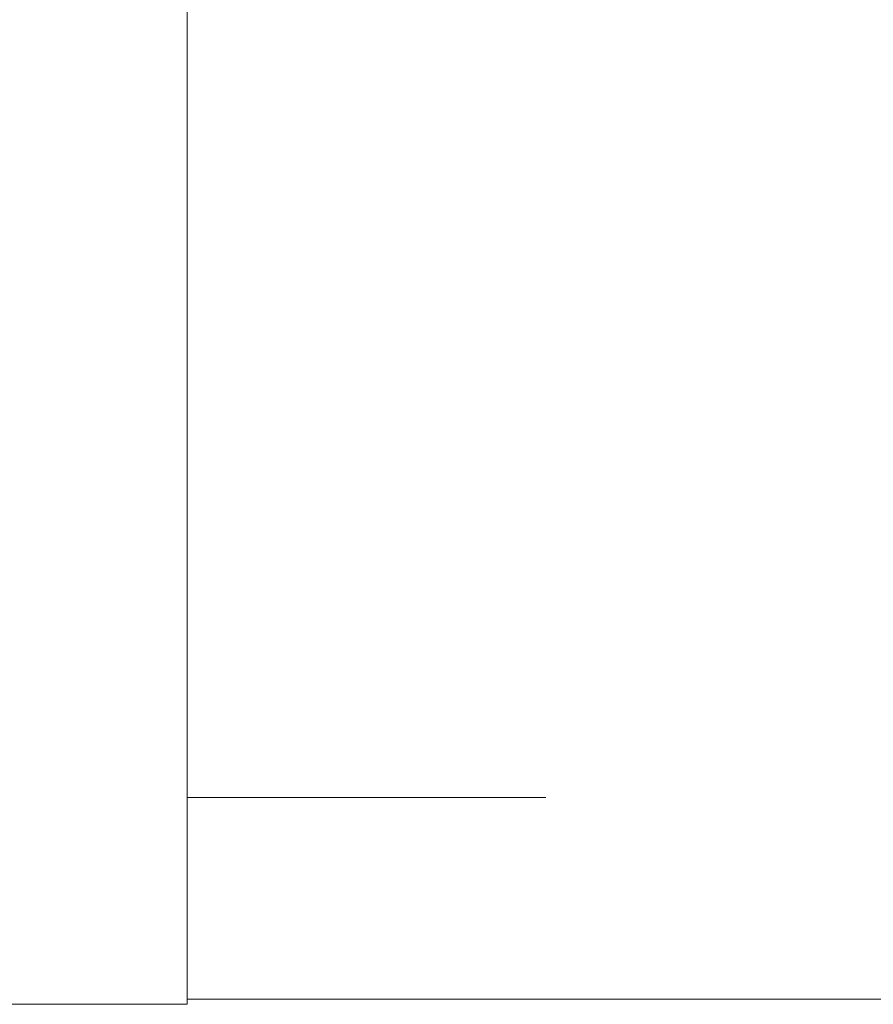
# Model space of a CAD drawing. Header units: inches. Extents: x -462 to -293, y -254 to -12.
# Tile 19 of 89: x -407.22 to -404.05, y -21.71 to -18.05. Entities that reach past the tile are written whole.
import ezdxf

# ---------------------------------------------------------------- set-up
doc = ezdxf.new("R2010")
doc.units = ezdxf.units.IN
doc.header["$LTSCALE"] = 32
doc.header["$MEASUREMENT"] = 0
doc.linetypes.add('Dash Style-1', pattern=[0.083328, 0.041656, -0.041672])
for name, color, linetype, lineweight in [('DashLine', 7, 'Dash Style-1', 13), ('Drawing', 7, 'Continuous', 18), ('None', 7, 'Continuous', 18), ('SolidLine', 7, 'Continuous', 15)]:
    doc.layers.add(name, color=color, linetype=linetype, lineweight=lineweight)

# ---------------------------------------------------------------- blocks, each defined once
blk = doc.blocks.new('Group-29')
at = {"layer": 'DashLine', "flags": 128}
blk.add_lwpolyline([(-59.2126, -7.3031), (-12.7559, -7.3031), (-12.7559, -8.0512), (-59.2126, -8.0512)], close=True, dxfattribs=at)
at = {"layer": 'SolidLine', "flags": 128}
for points in [[(-59.9606, 0), (-59.2126, 0), (-59.2126, -8.0709), (-59.9606, -8.0709)], [(-59.2126, -0.7677), (-12.7559, -0.7677), (-12.7559, -8.0512), (-59.2126, -8.0512)]]:
    blk.add_lwpolyline(points, close=True, dxfattribs=at)
blk = doc.blocks.new('Group-66')
at = {"layer": 'None'}
blk.add_blockref('Group-29', (0, 0), dxfattribs=at)
blk = doc.blocks.new('SL Runoff Utility L Desk2 (2D)')
at = {"layer": 'None'}
blk.add_blockref('Group-66', (0, 0), dxfattribs=at)
at = {"layer": 'Drawing', "color": 0, "flags": 1}
for tag in ['Tag', 'Catalog', 'Option1', 'Option2', 'Option3', 'Option4', 'Option5', 'Option6', 'Option7', 'Option8', 'Option9', 'Option10', 'Option11', 'Option12', 'Custom', 'FinishGroup', 'Discount', 'Item2', 'Item3', 'Item6', 'Item8', 'Item9', 'Item10', 'Item12', 'Item13', 'Item16', 'Item18', 'Item19', 'Item20', 'Item21', 'Item22', 'Item23', 'Item24', 'Item25', 'Item1', 'Item4', 'Item5', 'Item7', 'Item11', 'Item14', 'Item15', 'Item17']:
    blk.add_attdef(tag, (-64.7795, -74.6855), '', height=0.00709, dxfattribs=at)

msp = doc.modelspace()

# ---------------------------------------------------------------- block references
at = {"layer": 'Drawing'}
msp.add_blockref('SL Runoff Utility L Desk2 (2D)', (-347.3885, -13.6389), dxfattribs=at)

doc.saveas('drawing.dxf')
